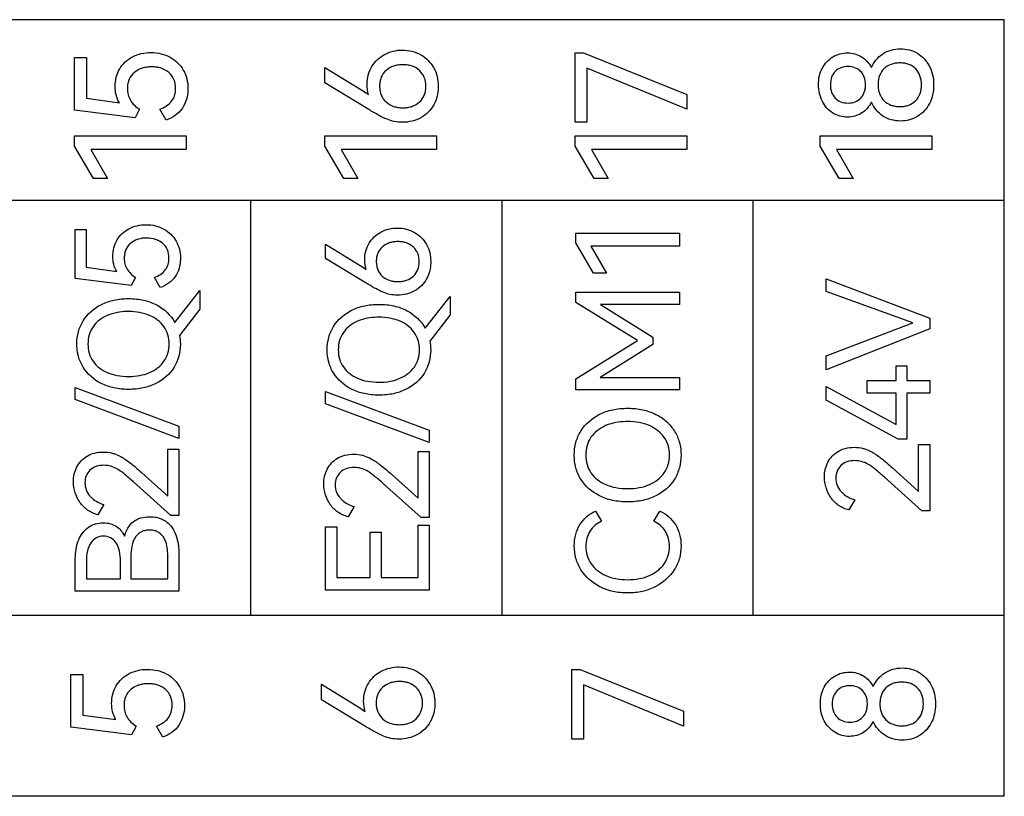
# Model space of a CAD drawing. Header units: millimetres. Extents: x 0 to 427, y 0 to 299.
# Tile 9 of 24: x 152 to 168, y 142 to 154. Entities that reach past the tile are written whole.
import ezdxf

# ---------------------------------------------------------------- set-up
doc = ezdxf.new("R2010")
doc.units = ezdxf.units.MM
doc.header["$LTSCALE"] = 23.1
doc.header["$MEASUREMENT"] = 0
doc.layers.add('Q0扩展模块左盖—激光—DXF_CONTINUOUS_LINE', color=7, linetype='Continuous')

msp = doc.modelspace()

# ---------------------------------------------------------------- linework, layer by layer
at = {"layer": 'Q0扩展模块左盖—激光—DXF_CONTINUOUS_LINE', "color": 32, "linetype": 'Continuous', "true_color": 0xcd6928}
for p, q in [((131.207, 154.204), (167.839, 154.204)), ((167.839, 141.616), (167.839, 154.204)), ((152.767, 153.59), (152.96, 153.59)), ((152.767, 152.736), (152.767, 153.59)), ((152.96, 153.59), (152.96, 152.929)), ((160.885, 153.669), (161.021, 153.669)), ((160.885, 152.543), (160.885, 153.669)), ((161.021, 153.669), (162.695, 152.993)), ((156.827, 153.43), (157.435, 153.057)), ((156.827, 153.18), (156.827, 153.43)), ((162.695, 152.751), (161.075, 153.42)), ((161.075, 153.42), (161.075, 152.543)), ((157.538, 152.748), (156.827, 153.18)), ((152.96, 152.929), (153.495, 152.857)), ((162.695, 152.993), (162.695, 152.751)), ((153.75, 152.612), (152.767, 152.736)), ((153.821, 152.753), (153.75, 152.612)), ((154.253, 152.575), (154.152, 152.753)), ((161.075, 152.543), (160.885, 152.543)), ((152.769, 152.321), (154.579, 152.321)), ((152.769, 152.153), (152.769, 152.321)), ((154.579, 152.321), (154.579, 152.099)), ((156.827, 152.321), (158.637, 152.321)), ((156.827, 152.153), (156.827, 152.321)), ((158.637, 152.321), (158.637, 152.099)), ((160.885, 152.321), (162.695, 152.321)), ((160.885, 152.153), (160.885, 152.321)), ((162.695, 152.321), (162.695, 152.099)), ((164.857, 152.321), (166.667, 152.321)), ((164.857, 152.153), (164.857, 152.321)), ((166.667, 152.321), (166.667, 152.099)), ((153.076, 151.627), (152.769, 152.153)), ((154.579, 152.099), (153.034, 152.099)), ((153.034, 152.099), (153.303, 151.627)), ((157.133, 151.627), (156.827, 152.153)), ((158.637, 152.099), (157.091, 152.099)), ((157.091, 152.099), (157.361, 151.627)), ((161.191, 151.627), (160.885, 152.153)), ((162.695, 152.099), (161.149, 152.099)), ((161.149, 152.099), (161.418, 151.627)), ((165.163, 151.627), (164.857, 152.153)), ((166.667, 152.099), (165.121, 152.099)), ((165.121, 152.099), (165.39, 151.627)), ((153.303, 151.627), (153.076, 151.627)), ((157.361, 151.627), (157.133, 151.627)), ((161.418, 151.627), (161.191, 151.627)), ((165.39, 151.627), (165.163, 151.627)), ((167.839, 151.272), (131.207, 151.272)), ((155.628, 144.548), (155.628, 151.272)), ((159.699, 144.548), (159.699, 151.272)), ((163.769, 144.548), (163.769, 151.272)), ((152.777, 150.805), (152.955, 150.805)), ((152.777, 150.011), (152.777, 150.805)), ((152.955, 150.805), (152.955, 150.19)), ((160.894, 150.742), (162.575, 150.742)), ((160.894, 150.586), (160.894, 150.742)), ((162.575, 150.742), (162.575, 150.535)), ((156.836, 150.565), (157.401, 150.219)), ((156.836, 150.334), (156.836, 150.565)), ((161.178, 150.097), (160.894, 150.586)), ((162.575, 150.535), (161.139, 150.535)), ((161.139, 150.535), (161.389, 150.097)), ((152.955, 150.19), (153.453, 150.124)), ((157.497, 149.932), (156.836, 150.334)), ((153.756, 150.027), (153.689, 149.897)), ((154.157, 149.862), (154.063, 150.027)), ((161.389, 150.097), (161.178, 150.097)), ((153.689, 149.897), (152.777, 150.011)), ((164.954, 150.004), (166.632, 149.366)), ((164.954, 149.797), (164.954, 150.004)), ((154.395, 149.298), (154.798, 149.812)), ((154.798, 149.812), (154.798, 149.514)), ((158.453, 149.205), (158.855, 149.719)), ((158.855, 149.719), (158.855, 149.421)), ((160.896, 149.788), (162.575, 149.788)), ((160.896, 149.62), (160.896, 149.788)), ((162.575, 149.788), (162.575, 149.588)), ((166.359, 149.288), (164.954, 149.797)), ((161.894, 149.003), (160.896, 149.62)), ((162.575, 149.588), (161.295, 149.588)), ((161.295, 149.588), (162.141, 149.058)), ((154.798, 149.514), (154.471, 149.087)), ((158.855, 149.421), (158.528, 148.994)), ((164.954, 148.754), (166.359, 149.288)), ((166.632, 149.366), (166.632, 149.194)), ((166.632, 149.194), (164.954, 148.527)), ((160.896, 148.384), (161.894, 149.003)), ((162.141, 148.937), (161.291, 148.403)), ((162.141, 149.058), (162.141, 148.937)), ((164.954, 148.527), (164.954, 148.754)), ((166.084, 148.593), (166.261, 148.593)), ((166.084, 148.353), (166.084, 148.593)), ((166.261, 148.593), (166.261, 148.353)), ((160.896, 148.205), (160.896, 148.384)), ((161.291, 148.403), (162.575, 148.403)), ((162.575, 148.403), (162.575, 148.205)), ((165.614, 148.353), (166.084, 148.353)), ((165.614, 148.149), (165.614, 148.353)), ((166.261, 148.353), (166.632, 148.353)), ((166.632, 148.353), (166.632, 148.149)), ((152.781, 148.244), (154.46, 147.615)), ((152.781, 148.046), (152.781, 148.244)), ((156.839, 148.178), (158.517, 147.549)), ((156.839, 147.98), (156.839, 148.178)), ((162.575, 148.205), (160.896, 148.205)), ((164.951, 148.259), (166.084, 147.644)), ((164.951, 148.036), (164.951, 148.259)), ((166.084, 148.149), (165.614, 148.149)), ((166.084, 147.644), (166.084, 148.149)), ((166.632, 148.149), (166.261, 148.149)), ((166.261, 148.149), (166.261, 147.406)), ((154.46, 147.418), (152.781, 148.046)), ((158.517, 147.352), (156.839, 147.98)), ((166.119, 147.406), (164.951, 148.036)), ((154.46, 147.615), (154.46, 147.418)), ((158.517, 147.549), (158.517, 147.352)), ((166.261, 147.406), (166.119, 147.406)), ((166.451, 147.316), (166.632, 147.316)), ((166.451, 146.557), (166.451, 147.316)), ((166.632, 147.316), (166.632, 146.245)), ((154.279, 147.24), (154.46, 147.24)), ((154.279, 146.481), (154.279, 147.24)), ((154.46, 147.24), (154.46, 146.169)), ((158.336, 147.205), (158.517, 147.205)), ((158.336, 146.446), (158.336, 147.205)), ((158.517, 147.205), (158.517, 146.134)), ((153.852, 146.866), (154.279, 146.481)), ((157.91, 146.831), (158.336, 146.446)), ((166.025, 146.942), (166.451, 146.557)), ((154.329, 146.169), (153.724, 146.712)), ((158.387, 146.134), (157.781, 146.678)), ((166.502, 146.245), (165.896, 146.789)), ((165.415, 146.422), (165.321, 146.257)), ((153.242, 146.346), (153.148, 146.18)), ((157.3, 146.311), (157.206, 146.146)), ((161.215, 146.24), (161.311, 146.075)), ((162.157, 146.075), (162.254, 146.24)), ((166.632, 146.245), (166.502, 146.245)), ((154.46, 146.169), (154.329, 146.169)), ((158.517, 146.134), (158.387, 146.134)), ((156.836, 145.986), (157.018, 145.986)), ((156.836, 144.957), (156.836, 145.986)), ((157.018, 145.986), (157.018, 145.161)), ((157.559, 145.899), (157.74, 145.899)), ((157.559, 145.161), (157.559, 145.899)), ((157.74, 145.899), (157.74, 145.161)), ((158.336, 146.012), (158.517, 146.012)), ((158.336, 145.161), (158.336, 146.012)), ((158.517, 146.012), (158.517, 144.957)), ((152.781, 144.939), (152.781, 145.468)), ((152.962, 145.434), (152.962, 145.143)), ((153.513, 145.143), (153.513, 145.434)), ((153.682, 145.503), (153.682, 145.143)), ((154.281, 145.143), (154.281, 145.503)), ((154.46, 145.54), (154.46, 144.939)), ((152.962, 145.143), (153.513, 145.143)), ((153.682, 145.143), (154.281, 145.143)), ((157.018, 145.161), (157.559, 145.161)), ((157.74, 145.161), (158.336, 145.161)), ((154.46, 144.939), (152.781, 144.939)), ((158.517, 144.957), (156.836, 144.957)), ((167.839, 144.548), (131.207, 144.548)), ((160.829, 143.671), (160.965, 143.671)), ((160.829, 142.545), (160.829, 143.671)), ((160.965, 143.671), (162.639, 142.995)), ((152.711, 143.592), (152.904, 143.592)), ((152.711, 142.738), (152.711, 143.592)), ((152.904, 143.592), (152.904, 142.93)), ((156.771, 143.432), (157.379, 143.059)), ((156.771, 143.182), (156.771, 143.432)), ((162.639, 142.753), (161.019, 143.422)), ((161.019, 143.422), (161.019, 142.545)), ((157.483, 142.75), (156.771, 143.182)), ((152.904, 142.93), (153.44, 142.859)), ((162.639, 142.995), (162.639, 142.753)), ((153.694, 142.614), (152.711, 142.738)), ((153.766, 142.755), (153.694, 142.614)), ((154.198, 142.577), (154.096, 142.755)), ((161.019, 142.545), (160.829, 142.545)), ((167.839, 141.616), (131.207, 141.616))]:
    msp.add_line(p, q, dxfattribs=at)
for points, knots in [([(157.511, 153.158), (157.511, 153.257), (157.561, 153.457), (157.749, 153.63), (157.933, 153.7), (158.135, 153.723), (158.392, 153.663), (158.578, 153.474), (158.653, 153.284), (158.665, 153.17), (158.664, 153.108), (158.664, 153.099)], [0, 0, 0, 0, 0.162667, 0.319368, 0.400172, 0.483861, 0.651619, 0.814004, 0.897885, 0.985164, 1, 1, 1, 1]), ([(165.684, 153.431), (165.724, 153.519), (165.823, 153.638), (166.005, 153.72), (166.154, 153.738), (166.301, 153.721), (166.478, 153.647), (166.615, 153.498), (166.684, 153.31), (166.699, 153.15), (166.685, 152.997), (166.653, 152.902), (166.635, 152.863)], [0, 0, 0, 0, 0.164113, 0.24661, 0.332977, 0.415882, 0.495685, 0.654849, 0.740429, 0.831993, 0.925811, 1, 1, 1, 1]), ([(153.426, 153.121), (153.426, 153.22), (153.474, 153.42), (153.663, 153.594), (153.852, 153.661), (154.011, 153.678), (154.173, 153.66), (154.368, 153.585), (154.52, 153.435), (154.595, 153.245), (154.608, 153.135), (154.607, 153.074), (154.606, 153.067)], [0, 0, 0, 0, 0.160773, 0.315311, 0.396758, 0.483678, 0.574183, 0.659012, 0.820579, 0.902786, 0.987978, 1, 1, 1, 1]), ([(164.89, 153.42), (164.93, 153.493), (165.047, 153.622), (165.257, 153.675), (165.418, 153.656), (165.564, 153.593), (165.647, 153.5), (165.684, 153.431)], [0, 0, 0, 0, 0.257354, 0.512477, 0.63701, 0.75697, 1, 1, 1, 1]), ([(153.851, 153.412), (153.811, 153.397), (153.731, 153.354), (153.658, 153.262), (153.63, 153.167), (153.623, 153.082), (153.634, 152.988), (153.685, 152.861), (153.763, 152.789), (153.821, 152.753)], [0, 0, 0, 0, 0.154269, 0.322695, 0.411728, 0.509379, 0.633303, 0.75081, 1, 1, 1, 1]), ([(154.152, 152.753), (154.225, 152.779), (154.329, 152.841), (154.397, 152.978), (154.413, 153.101), (154.392, 153.236), (154.303, 153.355), (154.196, 153.413), (154.099, 153.436), (154.02, 153.442), (153.941, 153.436), (153.885, 153.423), (153.856, 153.414), (153.851, 153.412)], [0, 0, 0, 0, 0.190835, 0.278566, 0.372434, 0.495567, 0.609597, 0.727739, 0.790664, 0.85838, 0.924534, 0.986801, 1, 1, 1, 1]), ([(158.464, 153.126), (158.464, 153.175), (158.449, 153.269), (158.366, 153.388), (158.264, 153.448), (158.169, 153.471), (158.091, 153.476), (158.013, 153.471), (157.917, 153.448), (157.813, 153.389), (157.743, 153.292), (157.718, 153.201), (157.713, 153.147), (157.714, 153.116), (157.714, 153.111)], [0, 0, 0, 0, 0.125123, 0.240546, 0.359688, 0.422867, 0.490932, 0.560007, 0.623987, 0.74392, 0.860338, 0.921126, 0.986854, 1, 1, 1, 1]), ([(165.684, 152.865), (165.647, 152.795), (165.539, 152.667), (165.295, 152.601), (165.046, 152.67), (164.898, 152.838), (164.837, 153.008), (164.822, 153.151), (164.836, 153.292), (164.869, 153.38), (164.89, 153.42)], [0, 0, 0, 0, 0.155545, 0.308562, 0.468964, 0.634713, 0.724222, 0.819302, 0.912569, 1, 1, 1, 1]), ([(165.59, 153.152), (165.59, 153.193), (165.58, 153.272), (165.516, 153.371), (165.42, 153.434), (165.306, 153.451), (165.191, 153.434), (165.094, 153.372), (165.031, 153.272), (165.02, 153.193), (165.02, 153.152)], [0, 0, 0, 0, 0.134455, 0.255549, 0.374089, 0.498879, 0.625657, 0.744792, 0.864828, 1, 1, 1, 1]), ([(166.496, 153.152), (166.496, 153.2), (166.483, 153.293), (166.41, 153.413), (166.313, 153.476), (166.223, 153.499), (166.148, 153.504), (166.073, 153.499), (165.981, 153.476), (165.882, 153.416), (165.819, 153.318), (165.796, 153.227), (165.792, 153.172), (165.793, 153.141), (165.793, 153.136)], [0, 0, 0, 0, 0.128257, 0.243932, 0.360437, 0.422319, 0.489711, 0.558111, 0.620914, 0.738355, 0.855331, 0.917857, 0.986136, 1, 1, 1, 1]), ([(154.606, 153.067), (154.603, 152.962), (154.546, 152.744), (154.357, 152.608), (154.253, 152.575)], [0, 0, 0, 0, 0.486993, 1, 1, 1, 1]), ([(158.664, 153.099), (158.663, 153.054), (158.65, 152.958), (158.58, 152.775), (158.431, 152.625), (158.239, 152.552), (158.09, 152.536), (157.952, 152.548), (157.825, 152.588), (157.69, 152.659), (157.593, 152.715), (157.538, 152.748)], [0, 0, 0, 0, 0.091092, 0.194243, 0.391881, 0.495032, 0.604343, 0.691042, 0.773941, 0.871522, 1, 1, 1, 1]), ([(157.714, 153.111), (157.715, 153.09), (157.719, 153.046), (157.743, 152.96), (157.813, 152.862), (157.917, 152.802), (158.013, 152.779), (158.092, 152.774), (158.17, 152.779), (158.265, 152.802), (158.368, 152.862), (158.449, 152.982), (158.465, 153.076), (158.464, 153.126)], [0, 0, 0, 0, 0.053775, 0.116013, 0.236007, 0.359285, 0.424639, 0.495218, 0.565682, 0.630751, 0.752433, 0.87051, 1, 1, 1, 1]), ([(165.02, 153.152), (165.02, 153.109), (165.031, 153.03), (165.092, 152.928), (165.19, 152.864), (165.306, 152.847), (165.421, 152.864), (165.518, 152.928), (165.568, 153.01), (165.587, 153.088), (165.59, 153.13), (165.59, 153.152)], [0, 0, 0, 0, 0.135966, 0.25563, 0.373736, 0.500848, 0.626045, 0.743611, 0.864206, 0.929084, 1, 1, 1, 1]), ([(165.793, 153.136), (165.794, 153.115), (165.797, 153.07), (165.819, 152.983), (165.882, 152.884), (165.981, 152.822), (166.073, 152.799), (166.148, 152.794), (166.223, 152.799), (166.314, 152.823), (166.411, 152.885), (166.484, 153.007), (166.497, 153.102), (166.496, 153.152)], [0, 0, 0, 0, 0.05655, 0.121183, 0.241611, 0.361822, 0.425921, 0.495676, 0.565286, 0.628865, 0.747414, 0.866035, 1, 1, 1, 1]), ([(166.635, 152.863), (166.631, 152.856), (166.586, 152.764), (166.479, 152.648), (166.302, 152.573), (166.154, 152.555), (166.005, 152.574), (165.823, 152.655), (165.724, 152.776), (165.684, 152.865)], [0, 0, 0, 0, 0.01845, 0.257485, 0.377557, 0.501545, 0.630414, 0.753511, 1, 1, 1, 1]), ([(153.389, 150.369), (153.389, 150.461), (153.433, 150.646), (153.609, 150.808), (153.784, 150.871), (153.932, 150.886), (154.082, 150.87), (154.263, 150.8), (154.404, 150.66), (154.474, 150.483), (154.486, 150.381), (154.485, 150.325), (154.485, 150.318)], [0, 0, 0, 0, 0.160758, 0.31531, 0.39684, 0.483652, 0.574023, 0.65902, 0.82061, 0.902906, 0.987977, 1, 1, 1, 1]), ([(157.472, 150.313), (157.472, 150.405), (157.518, 150.59), (157.728, 150.785), (158.006, 150.848), (158.289, 150.782), (158.462, 150.606), (158.532, 150.429), (158.543, 150.324), (158.542, 150.266), (158.542, 150.258)], [0, 0, 0, 0, 0.162901, 0.319844, 0.483158, 0.651147, 0.813762, 0.897868, 0.985135, 1, 1, 1, 1]), ([(154.063, 150.027), (154.13, 150.051), (154.227, 150.109), (154.291, 150.236), (154.305, 150.35), (154.286, 150.476), (154.203, 150.586), (154.082, 150.653), (153.94, 150.671), (153.838, 150.658), (153.788, 150.641), (153.784, 150.639)], [0, 0, 0, 0, 0.191066, 0.278836, 0.372822, 0.495853, 0.610258, 0.728697, 0.858741, 0.986768, 1, 1, 1, 1]), ([(153.784, 150.639), (153.746, 150.626), (153.672, 150.585), (153.604, 150.5), (153.579, 150.412), (153.572, 150.332), (153.581, 150.245), (153.629, 150.128), (153.702, 150.061), (153.756, 150.027)], [0, 0, 0, 0, 0.154493, 0.323113, 0.411944, 0.509482, 0.633404, 0.750906, 1, 1, 1, 1]), ([(158.357, 150.283), (158.357, 150.329), (158.342, 150.416), (158.266, 150.526), (158.17, 150.582), (158.082, 150.603), (158.01, 150.608), (157.938, 150.603), (157.849, 150.582), (157.752, 150.527), (157.687, 150.437), (157.663, 150.352), (157.659, 150.302), (157.66, 150.274), (157.66, 150.269)], [0, 0, 0, 0, 0.125109, 0.240508, 0.359756, 0.422911, 0.490989, 0.559994, 0.623922, 0.743922, 0.860392, 0.921132, 0.986849, 1, 1, 1, 1]), ([(154.485, 150.318), (154.482, 150.221), (154.429, 150.019), (154.254, 149.892), (154.157, 149.862)], [0, 0, 0, 0, 0.487002, 1, 1, 1, 1]), ([(158.542, 150.258), (158.541, 150.216), (158.529, 150.127), (158.465, 149.957), (158.325, 149.818), (158.147, 149.75), (158.01, 149.735), (157.881, 149.746), (157.763, 149.784), (157.637, 149.85), (157.547, 149.902), (157.497, 149.932)], [0, 0, 0, 0, 0.091165, 0.194227, 0.391894, 0.494913, 0.604278, 0.690999, 0.773914, 0.87152, 1, 1, 1, 1]), ([(157.66, 150.269), (157.661, 150.25), (157.665, 150.209), (157.687, 150.129), (157.752, 150.038), (157.849, 149.982), (157.938, 149.961), (158.01, 149.956), (158.083, 149.961), (158.172, 149.982), (158.267, 150.038), (158.343, 150.149), (158.357, 150.237), (158.357, 150.283)], [0, 0, 0, 0, 0.0538, 0.116064, 0.235994, 0.359225, 0.424595, 0.495143, 0.565634, 0.630677, 0.752337, 0.870501, 1, 1, 1, 1]), ([(152.817, 148.814), (152.81, 148.858), (152.801, 148.969), (152.822, 149.146), (152.928, 149.391), (153.143, 149.578), (153.374, 149.656), (153.524, 149.679), (153.646, 149.685), (153.769, 149.679), (153.925, 149.654), (154.163, 149.569), (154.329, 149.417), (154.395, 149.298)], [0, 0, 0, 0, 0.059188, 0.147934, 0.234013, 0.408746, 0.505081, 0.556269, 0.610285, 0.666611, 0.719802, 0.819581, 1, 1, 1, 1]), ([(156.875, 148.721), (156.867, 148.765), (156.858, 148.877), (156.88, 149.053), (156.985, 149.298), (157.2, 149.485), (157.432, 149.563), (157.582, 149.586), (157.703, 149.592), (157.826, 149.586), (157.982, 149.561), (158.22, 149.477), (158.386, 149.324), (158.453, 149.205)], [0, 0, 0, 0, 0.059188, 0.147934, 0.234013, 0.408746, 0.505081, 0.556269, 0.610285, 0.666611, 0.719802, 0.819581, 1, 1, 1, 1]), ([(153.613, 149.473), (153.562, 149.472), (153.455, 149.462), (153.256, 149.405), (153.084, 149.277), (152.998, 149.096), (152.98, 148.947), (152.998, 148.798), (153.084, 148.617), (153.256, 148.489), (153.465, 148.43), (153.582, 148.42), (153.644, 148.42)], [0, 0, 0, 0, 0.083048, 0.173523, 0.332833, 0.410102, 0.491686, 0.573321, 0.650586, 0.809863, 0.900064, 1, 1, 1, 1]), ([(153.644, 148.42), (153.705, 148.42), (153.822, 148.43), (154.03, 148.488), (154.203, 148.616), (154.289, 148.797), (154.308, 148.947), (154.29, 149.097), (154.203, 149.277), (154.03, 149.405), (153.822, 149.464), (153.695, 149.475), (153.624, 149.474), (153.613, 149.473)], [0, 0, 0, 0, 0.095933, 0.182901, 0.337577, 0.412959, 0.492174, 0.571214, 0.646189, 0.800898, 0.888259, 0.983917, 1, 1, 1, 1]), ([(157.671, 149.381), (157.619, 149.379), (157.512, 149.369), (157.314, 149.312), (157.142, 149.184), (157.056, 149.004), (157.038, 148.854), (157.056, 148.705), (157.142, 148.524), (157.314, 148.397), (157.522, 148.337), (157.64, 148.328), (157.702, 148.328)], [0, 0, 0, 0, 0.083048, 0.173523, 0.332833, 0.410102, 0.491686, 0.573321, 0.650586, 0.809863, 0.900064, 1, 1, 1, 1]), ([(157.702, 148.328), (157.763, 148.327), (157.88, 148.337), (158.088, 148.396), (158.261, 148.523), (158.347, 148.704), (158.366, 148.854), (158.347, 149.004), (158.26, 149.184), (158.088, 149.312), (157.88, 149.372), (157.752, 149.382), (157.681, 149.381), (157.671, 149.381)], [0, 0, 0, 0, 0.095933, 0.182901, 0.337577, 0.412959, 0.492174, 0.571214, 0.646189, 0.800898, 0.888259, 0.983917, 1, 1, 1, 1]), ([(154.471, 149.087), (154.48, 149.041), (154.496, 148.864), (154.417, 148.547), (154.148, 148.316), (153.916, 148.238), (153.765, 148.215), (153.644, 148.21), (153.524, 148.215), (153.374, 148.238), (153.142, 148.316), (152.926, 148.503), (152.84, 148.707), (152.821, 148.792), (152.817, 148.814)], [0, 0, 0, 0, 0.056386, 0.212885, 0.370976, 0.458657, 0.505341, 0.554656, 0.603557, 0.649957, 0.73743, 0.895521, 0.973225, 1, 1, 1, 1]), ([(158.528, 148.994), (158.537, 148.948), (158.554, 148.772), (158.474, 148.454), (158.206, 148.223), (157.974, 148.145), (157.822, 148.122), (157.702, 148.117), (157.582, 148.122), (157.431, 148.146), (157.199, 148.223), (156.984, 148.41), (156.897, 148.614), (156.879, 148.699), (156.875, 148.721)], [0, 0, 0, 0, 0.056386, 0.212885, 0.370976, 0.458657, 0.505341, 0.554656, 0.603557, 0.649957, 0.73743, 0.895521, 0.973225, 1, 1, 1, 1]), ([(161.733, 146.388), (161.651, 146.388), (161.494, 146.403), (161.215, 146.496), (160.993, 146.689), (160.885, 146.942), (160.86, 147.147), (160.885, 147.352), (160.994, 147.605), (161.216, 147.798), (161.455, 147.878), (161.61, 147.902), (161.705, 147.906), (161.761, 147.906), (161.775, 147.905)], [0, 0, 0, 0, 0.094219, 0.180146, 0.336066, 0.412749, 0.491965, 0.571198, 0.648013, 0.803932, 0.889908, 0.935594, 0.983799, 1, 1, 1, 1]), ([(161.775, 147.905), (161.804, 147.904), (161.872, 147.9), (162.014, 147.878), (162.19, 147.817), (162.369, 147.698), (162.501, 147.54), (162.584, 147.352), (162.608, 147.147), (162.583, 146.942), (162.476, 146.689), (162.254, 146.495), (161.974, 146.403), (161.816, 146.388), (161.733, 146.388)], [0, 0, 0, 0, 0.033384, 0.080751, 0.169692, 0.252598, 0.331896, 0.410691, 0.49222, 0.573852, 0.652846, 0.813463, 0.902251, 1, 1, 1, 1]), ([(161.701, 147.69), (161.648, 147.688), (161.538, 147.678), (161.333, 147.619), (161.155, 147.487), (161.067, 147.301), (161.048, 147.147), (161.067, 146.993), (161.155, 146.806), (161.333, 146.675), (161.548, 146.613), (161.669, 146.603), (161.733, 146.603)], [0, 0, 0, 0, 0.083062, 0.173562, 0.332815, 0.410083, 0.491685, 0.573309, 0.650551, 0.809836, 0.90004, 1, 1, 1, 1]), ([(161.733, 146.603), (161.796, 146.603), (161.917, 146.613), (162.132, 146.673), (162.31, 146.805), (162.399, 146.992), (162.419, 147.147), (162.399, 147.301), (162.31, 147.487), (162.131, 147.619), (161.917, 147.681), (161.786, 147.691), (161.712, 147.69), (161.701, 147.69)], [0, 0, 0, 0, 0.095936, 0.18292, 0.337563, 0.412965, 0.492174, 0.571214, 0.646223, 0.800866, 0.888256, 0.983914, 1, 1, 1, 1]), ([(153.148, 146.18), (153.089, 146.196), (152.976, 146.245), (152.807, 146.415), (152.726, 146.679), (152.785, 146.963), (152.934, 147.123), (153.096, 147.187), (153.236, 147.202), (153.341, 147.189), (153.396, 147.174), (153.404, 147.171)], [0, 0, 0, 0, 0.111533, 0.218975, 0.431149, 0.583055, 0.729705, 0.808701, 0.896011, 0.985024, 1, 1, 1, 1]), ([(153.404, 147.171), (153.443, 147.159), (153.537, 147.118), (153.686, 147.012), (153.793, 146.92), (153.852, 146.866)], [0, 0, 0, 0, 0.225446, 0.557121, 1, 1, 1, 1]), ([(157.206, 146.146), (157.147, 146.162), (157.034, 146.21), (156.864, 146.381), (156.784, 146.645), (156.843, 146.928), (156.992, 147.088), (157.153, 147.153), (157.294, 147.167), (157.399, 147.155), (157.454, 147.139), (157.462, 147.136)], [0, 0, 0, 0, 0.111543, 0.218969, 0.431144, 0.583051, 0.729703, 0.808698, 0.896009, 0.985025, 1, 1, 1, 1]), ([(165.321, 146.257), (165.262, 146.272), (165.149, 146.321), (164.979, 146.492), (164.899, 146.755), (164.958, 147.039), (165.107, 147.199), (165.268, 147.263), (165.409, 147.278), (165.514, 147.265), (165.569, 147.25), (165.577, 147.247)], [0, 0, 0, 0, 0.111618, 0.218956, 0.431119, 0.583016, 0.729659, 0.80865, 0.895955, 0.985039, 1, 1, 1, 1]), ([(165.577, 147.247), (165.616, 147.235), (165.71, 147.194), (165.858, 147.088), (165.965, 146.996), (166.025, 146.942)], [0, 0, 0, 0, 0.225283, 0.557259, 1, 1, 1, 1]), ([(157.462, 147.136), (157.501, 147.124), (157.594, 147.083), (157.743, 146.977), (157.85, 146.885), (157.91, 146.831)], [0, 0, 0, 0, 0.22544, 0.557102, 1, 1, 1, 1]), ([(165.896, 146.789), (165.847, 146.833), (165.761, 146.907), (165.641, 146.999), (165.528, 147.048), (165.41, 147.062), (165.29, 147.047), (165.185, 146.984), (165.122, 146.887), (165.103, 146.773), (165.123, 146.655), (165.176, 146.572), (165.217, 146.532), (165.231, 146.52)], [0, 0, 0, 0, 0.151281, 0.258242, 0.341862, 0.426277, 0.526218, 0.612547, 0.694873, 0.780591, 0.870237, 0.960682, 1, 1, 1, 1]), ([(153.724, 146.712), (153.674, 146.757), (153.588, 146.831), (153.468, 146.922), (153.356, 146.972), (153.238, 146.986), (153.117, 146.971), (153.013, 146.908), (152.949, 146.811), (152.931, 146.697), (152.951, 146.579), (153.004, 146.496), (153.045, 146.456), (153.058, 146.444)], [0, 0, 0, 0, 0.151156, 0.258239, 0.341965, 0.426279, 0.526115, 0.612555, 0.694993, 0.780607, 0.870246, 0.960684, 1, 1, 1, 1]), ([(157.781, 146.678), (157.732, 146.722), (157.646, 146.796), (157.526, 146.888), (157.413, 146.937), (157.295, 146.951), (157.175, 146.936), (157.07, 146.873), (157.007, 146.777), (156.988, 146.662), (157.008, 146.544), (157.061, 146.461), (157.102, 146.421), (157.116, 146.409)], [0, 0, 0, 0, 0.151169, 0.258225, 0.341926, 0.426268, 0.526132, 0.612549, 0.694964, 0.780606, 0.870245, 0.960684, 1, 1, 1, 1]), ([(161.318, 144.996), (161.306, 145.002), (161.171, 145.067), (160.998, 145.218), (160.886, 145.471), (160.861, 145.669), (160.883, 145.858), (160.973, 146.074), (161.112, 146.195), (161.215, 146.24)], [0, 0, 0, 0, 0.024065, 0.289303, 0.419033, 0.55144, 0.670578, 0.783108, 1, 1, 1, 1]), ([(162.254, 146.24), (162.357, 146.195), (162.496, 146.074), (162.586, 145.858), (162.608, 145.669), (162.582, 145.47), (162.469, 145.218), (162.246, 145.024), (161.969, 144.927), (161.733, 144.904), (161.51, 144.926), (161.374, 144.97), (161.318, 144.996)], [0, 0, 0, 0, 0.139874, 0.212396, 0.289261, 0.374666, 0.458452, 0.629876, 0.723, 0.822719, 0.922401, 1, 1, 1, 1]), ([(152.781, 145.468), (152.781, 145.572), (152.805, 145.766), (152.95, 145.964), (153.107, 146.038), (153.229, 146.053), (153.345, 146.041), (153.479, 145.986), (153.549, 145.897), (153.579, 145.833)], [0, 0, 0, 0, 0.249664, 0.454731, 0.5538, 0.657931, 0.747976, 0.830245, 1, 1, 1, 1]), ([(153.579, 145.833), (153.605, 145.922), (153.675, 146.054), (153.844, 146.137), (153.972, 146.151), (154.089, 146.142), (154.216, 146.104), (154.424, 145.942), (154.46, 145.696), (154.46, 145.54)], [0, 0, 0, 0, 0.195709, 0.287308, 0.389872, 0.46507, 0.534226, 0.667687, 1, 1, 1, 1]), ([(161.311, 146.075), (161.236, 146.037), (161.132, 145.954), (161.066, 145.798), (161.051, 145.663), (161.07, 145.519), (161.158, 145.334), (161.335, 145.2), (161.549, 145.137), (161.733, 145.122), (161.918, 145.137), (162.049, 145.176), (162.116, 145.208), (162.13, 145.216)], [0, 0, 0, 0, 0.134328, 0.198161, 0.267002, 0.348374, 0.426803, 0.589538, 0.681444, 0.781907, 0.88253, 0.974893, 1, 1, 1, 1]), ([(162.412, 145.671), (162.412, 145.753), (162.372, 145.927), (162.233, 146.037), (162.157, 146.075)], [0, 0, 0, 0, 0.494384, 1, 1, 1, 1]), ([(154.281, 145.503), (154.281, 145.613), (154.265, 145.781), (154.13, 145.901), (154.05, 145.928), (153.985, 145.934), (153.919, 145.928), (153.837, 145.901), (153.7, 145.782), (153.682, 145.613), (153.682, 145.503)], [0, 0, 0, 0, 0.283406, 0.388568, 0.441292, 0.498087, 0.555839, 0.609474, 0.716105, 1, 1, 1, 1]), ([(153.513, 145.434), (153.513, 145.535), (153.494, 145.688), (153.356, 145.817), (153.236, 145.841), (153.117, 145.817), (152.983, 145.686), (152.962, 145.535), (152.962, 145.434)], [0, 0, 0, 0, 0.282161, 0.391362, 0.502175, 0.609947, 0.718898, 1, 1, 1, 1]), ([(162.13, 145.216), (162.208, 145.257), (162.358, 145.379), (162.412, 145.572), (162.412, 145.671)], [0, 0, 0, 0, 0.466458, 1, 1, 1, 1]), ([(153.37, 143.123), (153.37, 143.222), (153.418, 143.421), (153.608, 143.596), (153.796, 143.663), (153.955, 143.679), (154.117, 143.662), (154.312, 143.587), (154.464, 143.436), (154.539, 143.246), (154.552, 143.136), (154.551, 143.076), (154.551, 143.068)], [0, 0, 0, 0, 0.160764, 0.315294, 0.396866, 0.483669, 0.574056, 0.659012, 0.82057, 0.902904, 0.987978, 1, 1, 1, 1]), ([(157.455, 143.16), (157.455, 143.259), (157.505, 143.459), (157.731, 143.668), (158.031, 143.737), (158.336, 143.665), (158.522, 143.476), (158.597, 143.286), (158.61, 143.172), (158.609, 143.11), (158.608, 143.101)], [0, 0, 0, 0, 0.162871, 0.319768, 0.483195, 0.651163, 0.813752, 0.897872, 0.985145, 1, 1, 1, 1]), ([(165.714, 143.395), (165.754, 143.483), (165.854, 143.602), (166.035, 143.684), (166.184, 143.702), (166.331, 143.685), (166.508, 143.611), (166.645, 143.462), (166.714, 143.274), (166.73, 143.114), (166.715, 142.961), (166.684, 142.866), (166.665, 142.827)], [0, 0, 0, 0, 0.164111, 0.246571, 0.332905, 0.415858, 0.495647, 0.654852, 0.740431, 0.831994, 0.925812, 1, 1, 1, 1]), ([(164.92, 143.384), (164.96, 143.457), (165.077, 143.586), (165.287, 143.64), (165.449, 143.62), (165.595, 143.557), (165.677, 143.464), (165.714, 143.395)], [0, 0, 0, 0, 0.257359, 0.512513, 0.636973, 0.757042, 1, 1, 1, 1]), ([(153.795, 143.414), (153.755, 143.399), (153.676, 143.356), (153.602, 143.264), (153.575, 143.169), (153.568, 143.084), (153.578, 142.99), (153.629, 142.863), (153.707, 142.791), (153.766, 142.755)], [0, 0, 0, 0, 0.154493, 0.323183, 0.41201, 0.509537, 0.633421, 0.75089, 1, 1, 1, 1]), ([(154.096, 142.755), (154.169, 142.781), (154.273, 142.843), (154.342, 142.98), (154.357, 143.102), (154.336, 143.238), (154.248, 143.357), (154.141, 143.415), (154.043, 143.438), (153.964, 143.443), (153.885, 143.438), (153.829, 143.426), (153.8, 143.416), (153.795, 143.414)], [0, 0, 0, 0, 0.190852, 0.278591, 0.372467, 0.495429, 0.609686, 0.728051, 0.790864, 0.858524, 0.924621, 0.986777, 1, 1, 1, 1]), ([(158.409, 143.128), (158.408, 143.177), (158.393, 143.271), (158.311, 143.39), (158.208, 143.45), (158.113, 143.473), (158.035, 143.478), (157.957, 143.473), (157.862, 143.45), (157.757, 143.391), (157.687, 143.294), (157.662, 143.203), (157.657, 143.148), (157.658, 143.118), (157.658, 143.113)], [0, 0, 0, 0, 0.125054, 0.240529, 0.359879, 0.422929, 0.490921, 0.559923, 0.623775, 0.743915, 0.860544, 0.9212, 0.986856, 1, 1, 1, 1]), ([(165.714, 142.829), (165.678, 142.759), (165.569, 142.631), (165.325, 142.565), (165.077, 142.634), (164.928, 142.802), (164.867, 142.972), (164.853, 143.115), (164.867, 143.256), (164.899, 143.344), (164.92, 143.384)], [0, 0, 0, 0, 0.155535, 0.308543, 0.468998, 0.634693, 0.724215, 0.819291, 0.912577, 1, 1, 1, 1]), ([(165.62, 143.116), (165.62, 143.157), (165.61, 143.236), (165.546, 143.336), (165.45, 143.398), (165.336, 143.415), (165.222, 143.398), (165.124, 143.336), (165.062, 143.236), (165.05, 143.157), (165.05, 143.116)], [0, 0, 0, 0, 0.134514, 0.255567, 0.374062, 0.498835, 0.625636, 0.744691, 0.864752, 1, 1, 1, 1]), ([(166.527, 143.116), (166.527, 143.165), (166.514, 143.258), (166.44, 143.377), (166.343, 143.44), (166.253, 143.463), (166.178, 143.468), (166.103, 143.463), (166.011, 143.44), (165.912, 143.38), (165.849, 143.282), (165.826, 143.191), (165.823, 143.136), (165.823, 143.105), (165.823, 143.1)], [0, 0, 0, 0, 0.128306, 0.243969, 0.360479, 0.422352, 0.489693, 0.558094, 0.620921, 0.738398, 0.855296, 0.917824, 0.986139, 1, 1, 1, 1]), ([(154.551, 143.068), (154.547, 142.964), (154.491, 142.746), (154.302, 142.61), (154.198, 142.577)], [0, 0, 0, 0, 0.486993, 1, 1, 1, 1]), ([(158.608, 143.101), (158.607, 143.056), (158.594, 142.96), (158.525, 142.777), (158.375, 142.627), (158.183, 142.554), (158.035, 142.538), (157.896, 142.55), (157.769, 142.59), (157.634, 142.661), (157.537, 142.717), (157.483, 142.75)], [0, 0, 0, 0, 0.091092, 0.194243, 0.391881, 0.495032, 0.604343, 0.691042, 0.773941, 0.871522, 1, 1, 1, 1]), ([(157.658, 143.113), (157.659, 143.092), (157.663, 143.048), (157.687, 142.962), (157.757, 142.864), (157.861, 142.804), (157.957, 142.781), (158.036, 142.775), (158.114, 142.781), (158.209, 142.804), (158.312, 142.864), (158.394, 142.983), (158.409, 143.078), (158.409, 143.128)], [0, 0, 0, 0, 0.053772, 0.116007, 0.235996, 0.359269, 0.424619, 0.495195, 0.56559, 0.630531, 0.752434, 0.870572, 1, 1, 1, 1]), ([(165.05, 143.116), (165.05, 143.073), (165.061, 142.994), (165.122, 142.892), (165.22, 142.828), (165.336, 142.811), (165.451, 142.828), (165.548, 142.892), (165.599, 142.974), (165.618, 143.052), (165.62, 143.094), (165.62, 143.116)], [0, 0, 0, 0, 0.135976, 0.255628, 0.373777, 0.500941, 0.626045, 0.743599, 0.864215, 0.929086, 1, 1, 1, 1]), ([(165.823, 143.1), (165.824, 143.079), (165.828, 143.034), (165.849, 142.947), (165.912, 142.848), (166.011, 142.786), (166.103, 142.763), (166.178, 142.758), (166.254, 142.763), (166.345, 142.787), (166.442, 142.849), (166.514, 142.971), (166.527, 143.066), (166.527, 143.116)], [0, 0, 0, 0, 0.056546, 0.121174, 0.241593, 0.361834, 0.425958, 0.495722, 0.565326, 0.628901, 0.747441, 0.866074, 1, 1, 1, 1]), ([(166.665, 142.827), (166.662, 142.82), (166.616, 142.728), (166.51, 142.612), (166.332, 142.537), (166.184, 142.519), (166.035, 142.538), (165.853, 142.619), (165.754, 142.74), (165.714, 142.829)], [0, 0, 0, 0, 0.01845, 0.257485, 0.377566, 0.501627, 0.630453, 0.753511, 1, 1, 1, 1])]:
    msp.add_open_spline(points, degree=3, knots=knots, dxfattribs=at)
for points in [[(153.495, 152.857), (153.447, 152.934), (153.426, 153.03), (153.426, 153.121)], [(157.435, 153.057), (157.47, 153.036), (157.503, 153.012), (157.536, 152.988)], [(157.536, 152.988), (157.518, 153.042), (157.511, 153.101), (157.511, 153.158)], [(153.453, 150.124), (153.408, 150.195), (153.389, 150.284), (153.389, 150.369)], [(157.401, 150.219), (157.433, 150.199), (157.464, 150.177), (157.495, 150.155)], [(157.495, 150.155), (157.478, 150.205), (157.472, 150.26), (157.472, 150.313)], [(165.231, 146.52), (165.284, 146.474), (165.348, 146.442), (165.415, 146.422)], [(153.058, 146.444), (153.111, 146.398), (153.176, 146.365), (153.242, 146.346)], [(157.116, 146.409), (157.169, 146.364), (157.233, 146.331), (157.3, 146.311)], [(157.48, 142.99), (157.463, 143.044), (157.455, 143.103), (157.455, 143.16)], [(153.44, 142.859), (153.391, 142.936), (153.37, 143.032), (153.37, 143.123)], [(157.379, 143.059), (157.413, 143.037), (157.447, 143.014), (157.48, 142.99)]]:
    msp.add_open_spline(points, degree=3, dxfattribs=at)

doc.saveas('drawing.dxf')
